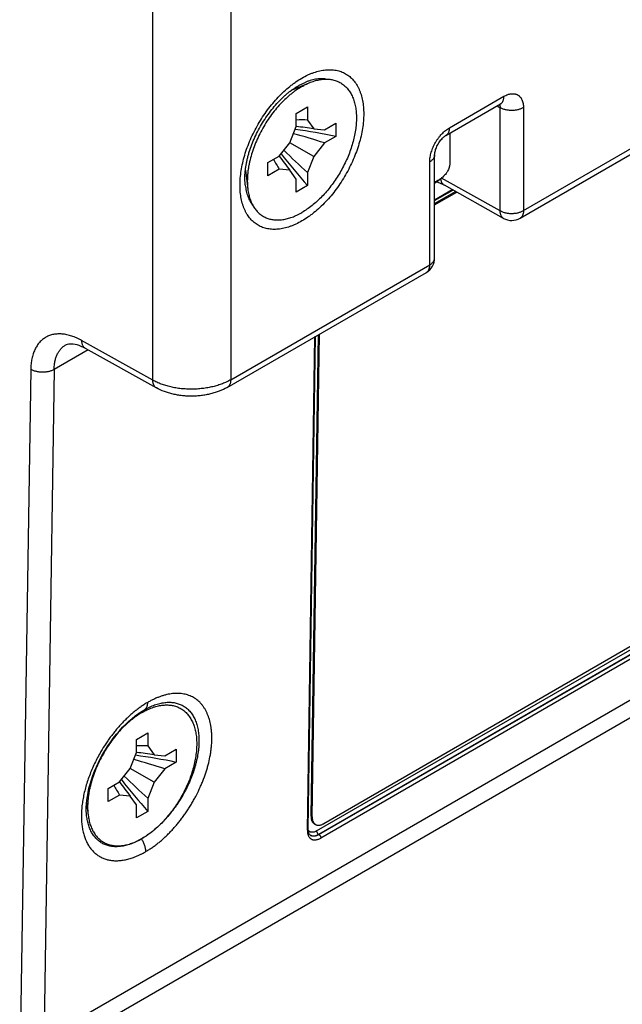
# Model space of a CAD drawing. Header units: inches. Extents: x 0 to 34, y 0 to 22.
# Tile 25 of 103: x 4 to 5.1, y 13.7 to 15.5. Entities that reach past the tile are written whole.
import ezdxf

# ---------------------------------------------------------------- set-up
doc = ezdxf.new("R2010")
doc.units = ezdxf.units.IN
doc.header["$LTSCALE"] = 1.87
doc.header["$MEASUREMENT"] = 0
doc.layers.get('0').update_dxf_attribs({"linetype": 'CONTINUOUS'})

msp = doc.modelspace()

# ---------------------------------------------------------------- linework, layer by layer
at = {"color": 7, "linetype": 'CONTINUOUS'}
for p, q in [((4.9448, 15.1799), (6.1754, 15.8904)), ((4.9385, 15.1661), (6.1692, 15.8767)), ((4.2744, 14.8733), (4.2744, 15.5423)), ((4.4152, 15.5548), (4.4152, 14.8741)), ((4.5253, 15.3975), (4.5574, 15.4109)), ((4.8107, 15.3294), (4.9094, 15.3865)), ((4.5337, 15.3554), (4.5542, 15.3673)), ((4.5542, 15.3673), (4.5542, 15.3436)), ((4.8045, 15.3157), (4.9032, 15.3727)), ((4.8969, 15.3691), (4.9025, 15.3659)), ((4.9025, 15.1798), (4.9025, 15.3659)), ((4.9448, 15.366), (4.9448, 15.1799)), ((4.5337, 15.3318), (4.5337, 15.3554)), ((4.5542, 15.3436), (4.5655, 15.3276)), ((4.5225, 15.3027), (4.5337, 15.3318)), ((4.5347, 15.3317), (4.5337, 15.3318)), ((4.5655, 15.3276), (4.585, 15.3258)), ((4.585, 15.3258), (4.6055, 15.3377)), ((4.6055, 15.3377), (4.6055, 15.314)), ((4.6055, 15.314), (4.585, 15.3022)), ((4.8115, 15.3198), (4.8115, 15.2654)), ((4.503, 15.2785), (4.5225, 15.3027)), ((4.5655, 15.2779), (4.5225, 15.3027)), ((4.585, 15.3022), (4.5655, 15.2779)), ((4.4824, 15.2666), (4.503, 15.2785)), ((4.5035, 15.2776), (4.5029, 15.2785)), ((4.5655, 15.2779), (4.5542, 15.2489)), ((4.7841, 15.0943), (4.7841, 15.2805)), ((4.4824, 15.243), (4.4824, 15.2666)), ((4.503, 15.2548), (4.4824, 15.243)), ((4.5225, 15.2531), (4.503, 15.2548)), ((4.7753, 15.082), (4.7753, 15.2682)), ((4.4418, 15.253), (4.4462, 15.2184)), ((4.5337, 15.237), (4.5225, 15.2531)), ((4.5337, 15.2134), (4.5337, 15.237)), ((4.5542, 15.2489), (4.5542, 15.2252)), ((4.7841, 15.2295), (4.7949, 15.2375)), ((4.9025, 15.1798), (4.7966, 15.2388)), ((4.5542, 15.2252), (4.5337, 15.2134)), ((4.9089, 15.1659), (4.8018, 15.2257)), ((4.7841, 15.1996), (4.8157, 15.2179)), ((4.7841, 15.198), (4.8171, 15.2171)), ((4.7841, 15.1926), (4.8219, 15.2144)), ((4.7841, 15.1901), (4.8241, 15.2132)), ((4.4152, 14.8741), (4.7753, 15.082)), ((4.409, 14.8604), (4.7691, 15.0683)), ((4.0946, 13.693), (6.4528, 15.0546)), ((6.3931, 14.9877), (4.1129, 13.6712)), ((4.5554, 14.0618), (4.5689, 14.9527)), ((4.5606, 14.0849), (4.5738, 14.9556)), ((4.5627, 14.0837), (4.576, 14.9568)), ((4.1168, 14.9371), (4.1168, 14.9371)), ((4.2744, 14.8733), (4.1455, 14.9451)), ((4.5539, 14.0601), (4.5675, 14.9519)), ((4.1575, 14.9282), (4.0958, 14.8926)), ((4.152, 14.9313), (4.2808, 14.8594)), ((4.0536, 14.893), (4.0336, 13.5903)), ((4.0958, 14.8926), (4.076, 13.5921)), ((5.9553, 14.8637), (4.5835, 14.0716)), ((4.5707, 14.0584), (5.9637, 14.8627)), ((5.9672, 14.8565), (4.5742, 14.0522)), ((4.5748, 14.0518), (5.9678, 14.8561)), ((5.9713, 14.85), (4.5783, 14.0457)), ((4.2494, 14.2715), (4.2686, 14.2795)), ((4.2706, 14.2834), (4.2707, 14.2835)), ((4.2449, 14.224), (4.2654, 14.2358)), ((4.2449, 14.2003), (4.2449, 14.224)), ((4.2654, 14.2358), (4.2654, 14.2122)), ((4.2654, 14.2122), (4.2767, 14.1961)), ((4.2962, 14.1944), (4.3167, 14.2062)), ((4.3167, 14.2062), (4.3167, 14.1826)), ((4.2337, 14.1713), (4.2449, 14.2003)), ((4.2459, 14.2003), (4.2449, 14.2003)), ((4.2767, 14.1961), (4.2962, 14.1944)), ((4.2142, 14.147), (4.2337, 14.1713)), ((4.2767, 14.1465), (4.2337, 14.1713)), ((4.2962, 14.1707), (4.2767, 14.1465)), ((4.3167, 14.1826), (4.2962, 14.1707)), ((4.1937, 14.1352), (4.2142, 14.147)), ((4.1937, 14.1115), (4.1937, 14.1352)), ((4.2147, 14.1462), (4.2141, 14.147)), ((4.2767, 14.1465), (4.2654, 14.1174)), ((4.2142, 14.1234), (4.1937, 14.1115)), ((4.2337, 14.1216), (4.2142, 14.1234)), ((4.2449, 14.1056), (4.2337, 14.1216)), ((4.2654, 14.1174), (4.2654, 14.0938)), ((4.1546, 14.1095), (4.1575, 14.0869)), ((4.2449, 14.0819), (4.2449, 14.1056)), ((4.1547, 14.0859), (4.1547, 14.0859)), ((4.2654, 14.0938), (4.2449, 14.0819)), ((4.5606, 14.0849), (4.5627, 14.0837)), ((4.5664, 14.0714), (4.5685, 14.0702)), ((4.5598, 14.0503), (4.5589, 14.051)), ((4.5742, 14.0522), (4.5748, 14.0518))]:
    msp.add_line(p, q, dxfattribs=at)
for points in [[(4.9032, 15.3727), (4.9039, 15.3731), (4.9044, 15.3734), (4.9048, 15.3735), (4.9051, 15.3736), (4.9051, 15.3736)], [(4.7841, 15.2805), (4.7841, 15.2811), (4.7842, 15.2823), (4.7843, 15.2836), (4.7846, 15.285), (4.7849, 15.2866), (4.7854, 15.2884), (4.7859, 15.2902), (4.7866, 15.2922), (4.7874, 15.2942), (4.7883, 15.2962), (4.7893, 15.2983), (4.7905, 15.3003), (4.7917, 15.3023), (4.7929, 15.3042), (4.7942, 15.306), (4.7956, 15.3077), (4.7969, 15.3093), (4.7983, 15.3107), (4.7995, 15.312), (4.8008, 15.3131), (4.8019, 15.314), (4.803, 15.3148), (4.8039, 15.3154), (4.8045, 15.3157)], [(4.7877, 15.2321), (4.7899, 15.2313), (4.7942, 15.2295), (4.7982, 15.2276), (4.8018, 15.2257)], [(4.1168, 14.9371), (4.1184, 14.9379), (4.1203, 14.9386), (4.1225, 14.9391), (4.125, 14.9393), (4.1277, 14.9393), (4.1306, 14.939), (4.1338, 14.9385), (4.1371, 14.9376), (4.1406, 14.9365), (4.1443, 14.935), (4.1482, 14.9333), (4.152, 14.9313)], [(4.1547, 14.0859), (4.1544, 14.0891), (4.1541, 14.0949), (4.1541, 14.101), (4.1544, 14.1074), (4.155, 14.1141), (4.156, 14.121), (4.1573, 14.1282), (4.1589, 14.1356), (4.1609, 14.1432), (4.1632, 14.1508), (4.1659, 14.1586), (4.1689, 14.1665), (4.1723, 14.1743), (4.1759, 14.1821), (4.1799, 14.1899), (4.1841, 14.1976), (4.1886, 14.2051), (4.1933, 14.2125), (4.1983, 14.2197), (4.2034, 14.2266), (4.2087, 14.2333), (4.2142, 14.2397), (4.2198, 14.2458), (4.2254, 14.2515), (4.2311, 14.2569), (4.2368, 14.2619), (4.2425, 14.2665), (4.2482, 14.2706), (4.2538, 14.2744), (4.2591, 14.2776)], [(4.2591, 14.2776), (4.2636, 14.2801), (4.2683, 14.2824), (4.2706, 14.2835)], [(4.5589, 14.051), (4.5581, 14.0518), (4.5574, 14.0528), (4.5568, 14.054), (4.5563, 14.0553), (4.5559, 14.0567), (4.5556, 14.0583), (4.5554, 14.06), (4.5554, 14.0618)]]:
    msp.add_lwpolyline(points, dxfattribs=at)
for centre, radius, start, end in [((4.5284, 15.3567), 0.0415, 92.1195, 93.2354), ((4.8981, 15.3815), 0.0101, 300.0313, 311.68), ((4.543, 15.0508), 0.293, 87.8073, 91.8198), ((4.3878, 14.2732), 1.0633, 78.1873, 82.2198), ((4.4853, 14.8477), 0.4866, 80.5148, 84.2875), ((4.2078, 14.1404), 1.2215, 72.0159, 74.7683), ((4.751, 15.4109), 0.293, 208.1772, 212.1893), ((4.898, 15.5625), 0.4866, 215.7103, 219.4827), ((5.3469, 15.9342), 1.0635, 217.7802, 221.8122), ((5.3719, 16.1565), 1.2217, 225.2311, 227.9831), ((4.4789, 15.2707), 0.0417, 206.77, 207.7096), ((4.9235, 15.1921), 0.03, 240.8646, 300.002), ((4.7541, 15.0943), 0.03, 300.0008, 0), ((4.2542, 13.9193), 0.293, 87.8073, 91.8198), ((3.919, 13.0089), 1.2215, 72.0159, 74.7683), ((4.099, 13.1417), 1.0633, 78.1873, 82.2198), ((4.1965, 13.7162), 0.4866, 80.5148, 84.2875), ((5.0581, 14.8028), 1.0635, 217.7802, 221.8122), ((5.0832, 15.0251), 1.2217, 225.2311, 227.9831), ((4.4622, 14.2795), 0.293, 208.1772, 212.1893), ((4.6092, 14.431), 0.4866, 215.7103, 219.4827), ((4.1902, 14.1574), 0.1298, 299.275, 300.0033), ((4.1854, 14.1625), 0.1369, 300.0089, 300.6875), ((4.5641, 14.0592), 0.00978, 242.4496, 243.993), ((4.5641, 14.0592), 0.00981, 243.9927, 244.6511)]:
    msp.add_arc(centre, radius, start, end, dxfattribs=at)
for points, knots in [([(4.544, 15.4195), (4.5475, 15.4215), (4.5529, 15.4244), (4.5603, 15.4276), (4.5674, 15.4303), (4.5745, 15.4323), (4.5816, 15.4337), (4.5867, 15.4344), (4.5917, 15.4347), (4.5967, 15.4347), (4.6014, 15.4344), (4.6061, 15.4336), (4.6106, 15.4326), (4.6149, 15.4312), (4.6191, 15.4294), (4.6231, 15.4274), (4.6269, 15.4249), (4.6305, 15.4222), (4.6339, 15.4192), (4.637, 15.4158), (4.64, 15.4121), (4.6427, 15.4082), (4.6451, 15.4039), (4.6474, 15.3994), (4.6493, 15.3946), (4.6517, 15.3878), (4.6534, 15.3806), (4.6547, 15.3731), (4.6553, 15.3672), (4.6557, 15.3611), (4.6559, 15.3548), (4.6557, 15.3484), (4.6552, 15.3396), (4.6538, 15.3283), (4.6511, 15.3144), (4.6474, 15.3004), (4.6427, 15.2863), (4.6371, 15.2722), (4.6305, 15.2582), (4.6232, 15.2446), (4.6151, 15.2314), (4.6063, 15.2188), (4.5969, 15.2068), (4.587, 15.1957), (4.5767, 15.1855), (4.5677, 15.1777), (4.5604, 15.172), (4.5533, 15.1669), (4.5477, 15.1633), (4.544, 15.1612)], [0, 0, 0, 0, 0.030986, 0.04588, 0.060372, 0.088149, 0.101466, 0.114417, 0.127026, 0.139319, 0.151328, 0.163092, 0.174652, 0.186056, 0.197354, 0.208597, 0.21984, 0.231137, 0.242541, 0.254101, 0.265864, 0.277874, 0.290166, 0.302774, 0.315725, 0.32904, 0.356817, 0.371307, 0.386202, 0.401498, 0.417193, 0.433278, 0.449741, 0.483741, 0.51906, 0.555525, 0.592938, 0.631078, 0.669711, 0.708594, 0.747477, 0.78611, 0.824251, 0.861664, 0.89813, 0.93345, 0.950628, 0.967457, 1, 1, 1, 1]), ([(4.544, 15.1612), (4.5404, 15.1591), (4.535, 15.1563), (4.5276, 15.1531), (4.5205, 15.1504), (4.5134, 15.1483), (4.5063, 15.1469), (4.5012, 15.1462), (4.4962, 15.1459), (4.4913, 15.1459), (4.4865, 15.1463), (4.4818, 15.147), (4.4773, 15.1481), (4.473, 15.1495), (4.4688, 15.1512), (4.4648, 15.1533), (4.4611, 15.1557), (4.4575, 15.1584), (4.4541, 15.1615), (4.4509, 15.1649), (4.448, 15.1685), (4.4453, 15.1725), (4.4428, 15.1767), (4.4406, 15.1813), (4.4386, 15.186), (4.4363, 15.1928), (4.4345, 15.2), (4.4333, 15.2075), (4.4326, 15.2134), (4.4322, 15.2195), (4.4321, 15.2258), (4.4322, 15.2322), (4.4328, 15.241), (4.4341, 15.2524), (4.4368, 15.2662), (4.4405, 15.2802), (4.4452, 15.2944), (4.4509, 15.3085), (4.4574, 15.3224), (4.4648, 15.3361), (4.4729, 15.3492), (4.4817, 15.3619), (4.4911, 15.3738), (4.501, 15.3849), (4.5113, 15.3952), (4.5202, 15.4029), (4.5275, 15.4086), (4.5347, 15.4138), (4.5402, 15.4173), (4.544, 15.4195)], [0, 0, 0, 0, 0.030986, 0.04588, 0.060372, 0.088149, 0.101466, 0.114417, 0.127026, 0.139319, 0.151328, 0.163092, 0.174652, 0.186056, 0.197354, 0.208597, 0.21984, 0.231137, 0.242541, 0.254101, 0.265864, 0.277874, 0.290166, 0.302774, 0.315725, 0.32904, 0.356817, 0.371307, 0.386202, 0.401498, 0.417193, 0.433278, 0.449741, 0.483741, 0.51906, 0.555525, 0.592938, 0.631078, 0.669711, 0.708594, 0.747477, 0.78611, 0.824251, 0.861664, 0.89813, 0.93345, 0.950628, 0.967457, 1, 1, 1, 1]), ([(4.5574, 15.4109), (4.5604, 15.4122), (4.5649, 15.4138), (4.571, 15.4155), (4.5768, 15.4168), (4.5826, 15.4175), (4.5882, 15.4177), (4.5923, 15.4176), (4.5963, 15.4171), (4.6002, 15.4164), (4.6039, 15.4154), (4.6076, 15.4142), (4.611, 15.4126), (4.6144, 15.4108), (4.6175, 15.4087), (4.6205, 15.4064), (4.6234, 15.4038), (4.6261, 15.401), (4.6285, 15.3979), (4.6308, 15.3945), (4.6329, 15.391), (4.6355, 15.3859), (4.6382, 15.3789), (4.6406, 15.3699), (4.6421, 15.3603), (4.6427, 15.35), (4.6425, 15.3392), (4.6414, 15.3279), (4.6395, 15.3164), (4.6367, 15.3046), (4.6331, 15.2927), (4.6288, 15.2808), (4.6237, 15.2689), (4.6178, 15.2573), (4.6114, 15.2459), (4.6043, 15.2349), (4.5968, 15.2244), (4.5887, 15.2145), (4.5803, 15.2052), (4.5716, 15.1967), (4.5626, 15.189), (4.5534, 15.1822), (4.5471, 15.1782), (4.544, 15.1764)], [0, 0, 0, 0, 0.028752, 0.042562, 0.056003, 0.081826, 0.09426, 0.106408, 0.118299, 0.129972, 0.141465, 0.152824, 0.164094, 0.175324, 0.186563, 0.197861, 0.209265, 0.220821, 0.232571, 0.244555, 0.256807, 0.269357, 0.295438, 0.322958, 0.352001, 0.382583, 0.414671, 0.448186, 0.483012, 0.519001, 0.55598, 0.593756, 0.632123, 0.670859, 0.709741, 0.748539, 0.787028, 0.824985, 0.8622, 0.898475, 0.933632, 0.967515, 1, 1, 1, 1]), ([(4.5876, 15.4177), (4.5861, 15.4179), (4.5831, 15.4182), (4.5784, 15.4183), (4.5736, 15.418), (4.567, 15.4172), (4.5603, 15.4155), (4.5536, 15.4133), (4.5502, 15.4119), (4.5485, 15.4112)], [0, 0, 0, 0, 0.112807, 0.228482, 0.347421, 0.46995, 0.726605, 0.861186, 1, 1, 1, 1]), ([(4.4416, 15.226), (4.4414, 15.2277), (4.4411, 15.2311), (4.4409, 15.2365), (4.4409, 15.2421), (4.4413, 15.2479), (4.4418, 15.2539), (4.4427, 15.26), (4.4438, 15.2664), (4.4452, 15.2728), (4.4469, 15.2794), (4.4495, 15.2883), (4.4533, 15.2994), (4.4589, 15.3128), (4.4654, 15.3259), (4.4727, 15.3387), (4.4808, 15.351), (4.4894, 15.3626), (4.4971, 15.3717), (4.5035, 15.3785), (4.5083, 15.3832), (4.5132, 15.3878), (4.5181, 15.392), (4.523, 15.3959), (4.528, 15.3995), (4.5328, 15.4028), (4.5361, 15.4048), (4.5378, 15.4057)], [0, 0, 0, 0, 0.023804, 0.048842, 0.075051, 0.102359, 0.130697, 0.159988, 0.19016, 0.221134, 0.252834, 0.285183, 0.351503, 0.41947, 0.488447, 0.557793, 0.626865, 0.695021, 0.761623, 0.794148, 0.826047, 0.857243, 0.887658, 0.917216, 0.945842, 0.973461, 1, 1, 1, 1]), ([(4.544, 15.4042), (4.5404, 15.4021), (4.535, 15.3987), (4.5282, 15.3937), (4.5212, 15.3881), (4.5127, 15.3805), (4.5029, 15.3704), (4.4936, 15.3594), (4.4849, 15.3477), (4.4768, 15.3352), (4.4695, 15.3223), (4.463, 15.309), (4.4575, 15.2955), (4.4529, 15.282), (4.4499, 15.2707), (4.448, 15.2617), (4.4469, 15.2551), (4.4461, 15.2487), (4.4456, 15.2423), (4.4453, 15.2361), (4.4453, 15.2281), (4.4458, 15.2222), (4.4462, 15.2184)], [0, 0, 0, 0, 0.056666, 0.086047, 0.116078, 0.177917, 0.241827, 0.307385, 0.374127, 0.44156, 0.509178, 0.576466, 0.642921, 0.708057, 0.771419, 0.802311, 0.832611, 0.862277, 0.891274, 0.919568, 0.947135, 1, 1, 1, 1]), ([(4.5378, 15.4057), (4.5395, 15.4068), (4.5431, 15.4087), (4.5467, 15.4104), (4.5485, 15.4112)], [0, 0, 0, 0, 0.514289, 1, 1, 1, 1]), ([(4.544, 15.4042), (4.5462, 15.4055), (4.5506, 15.4079), (4.5552, 15.41), (4.5574, 15.4109)], [0, 0, 0, 0, 0.509104, 1, 1, 1, 1]), ([(4.9049, 15.3739), (4.9052, 15.3743), (4.9059, 15.375), (4.9068, 15.3762), (4.9076, 15.3776), (4.9083, 15.3791), (4.9088, 15.3808), (4.9091, 15.3826), (4.9094, 15.3845), (4.9094, 15.3858), (4.9094, 15.3865)], [0, 0, 0, 0, 0.107871, 0.219047, 0.334615, 0.455427, 0.582096, 0.714999, 0.85431, 1, 1, 1, 1]), ([(4.9094, 15.3865), (4.9105, 15.3871), (4.9128, 15.3883), (4.9162, 15.3897), (4.9191, 15.3905), (4.9213, 15.391), (4.9234, 15.3912), (4.926, 15.3913), (4.9286, 15.3911), (4.9305, 15.3906), (4.9318, 15.3902), (4.9332, 15.3896), (4.9344, 15.3889), (4.9356, 15.3882), (4.9368, 15.3873), (4.9378, 15.3864), (4.9392, 15.3849), (4.9407, 15.3829), (4.9419, 15.3806), (4.9427, 15.3786), (4.9435, 15.3764), (4.9442, 15.3736), (4.9447, 15.3699), (4.9448, 15.3673), (4.9448, 15.366)], [0, 0, 0, 0, 0.074286, 0.144716, 0.211315, 0.243241, 0.274291, 0.333957, 0.390914, 0.418629, 0.44597, 0.473055, 0.500011, 0.526967, 0.554052, 0.581391, 0.609106, 0.666061, 0.725723, 0.756772, 0.788697, 0.855291, 0.925718, 1, 1, 1, 1]), ([(4.9014, 15.3717), (4.9018, 15.3709), (4.9022, 15.3695), (4.9025, 15.3675), (4.9025, 15.3665), (4.9025, 15.3659)], [0, 0, 0, 0, 0.470714, 0.727973, 1, 1, 1, 1]), ([(4.9448, 15.366), (4.9441, 15.3656), (4.9426, 15.3649), (4.9402, 15.3639), (4.9377, 15.363), (4.9351, 15.3623), (4.9323, 15.3617), (4.9295, 15.3613), (4.9266, 15.361), (4.9237, 15.3609), (4.9208, 15.361), (4.9179, 15.3613), (4.915, 15.3617), (4.9123, 15.3622), (4.9096, 15.3629), (4.9071, 15.3638), (4.9047, 15.3648), (4.9032, 15.3655), (4.9025, 15.3659)], [0, 0, 0, 0, 0.055793, 0.114073, 0.174605, 0.237096, 0.30121, 0.366576, 0.432796, 0.499458, 0.566138, 0.632414, 0.697873, 0.762115, 0.824765, 0.885485, 0.943977, 1, 1, 1, 1]), ([(4.7753, 15.2682), (4.7753, 15.2696), (4.7754, 15.2724), (4.776, 15.2766), (4.7768, 15.281), (4.778, 15.2854), (4.7795, 15.2899), (4.7812, 15.2944), (4.7833, 15.2988), (4.7856, 15.3031), (4.7882, 15.3073), (4.791, 15.3112), (4.794, 15.315), (4.7971, 15.3185), (4.8003, 15.3218), (4.8037, 15.3247), (4.8071, 15.3273), (4.8095, 15.3288), (4.8107, 15.3294)], [0, 0, 0, 0, 0.055837, 0.114176, 0.174779, 0.237348, 0.301544, 0.366987, 0.433278, 0.499996, 0.566713, 0.633004, 0.698449, 0.762645, 0.825216, 0.88582, 0.944161, 1, 1, 1, 1]), ([(4.8107, 15.3294), (4.8107, 15.3287), (4.8106, 15.3271), (4.8103, 15.3249), (4.8098, 15.3229), (4.8091, 15.321), (4.8082, 15.3193), (4.8072, 15.3179), (4.8059, 15.3167), (4.805, 15.316), (4.8045, 15.3157)], [0, 0, 0, 0, 0.148606, 0.289499, 0.422722, 0.548642, 0.668, 0.781938, 0.891987, 1, 1, 1, 1]), ([(4.7841, 15.2805), (4.7841, 15.2799), (4.784, 15.2787), (4.7836, 15.277), (4.7828, 15.2754), (4.7818, 15.2738), (4.7806, 15.2722), (4.779, 15.2708), (4.7773, 15.2694), (4.776, 15.2686), (4.7753, 15.2682)], [0, 0, 0, 0, 0.108015, 0.218066, 0.332005, 0.451364, 0.577284, 0.710506, 0.851397, 1, 1, 1, 1]), ([(4.8115, 15.2654), (4.8115, 15.2648), (4.8115, 15.2635), (4.8113, 15.2617), (4.8109, 15.2598), (4.8103, 15.2573), (4.8091, 15.2542), (4.8076, 15.2512), (4.8061, 15.2489), (4.8044, 15.2465), (4.802, 15.2437), (4.7986, 15.2404), (4.7962, 15.2384), (4.7949, 15.2375)], [0, 0, 0, 0, 0.055776, 0.111743, 0.168087, 0.224988, 0.341078, 0.461308, 0.523324, 0.58673, 0.717996, 0.855661, 1, 1, 1, 1]), ([(4.7949, 15.2375), (4.7932, 15.2363), (4.7897, 15.2339), (4.786, 15.2319), (4.7841, 15.231)], [0, 0, 0, 0, 0.487325, 1, 1, 1, 1]), ([(4.8018, 15.2257), (4.8013, 15.2259), (4.8004, 15.2265), (4.7992, 15.2276), (4.7982, 15.2289), (4.7974, 15.2301), (4.7969, 15.2312), (4.7965, 15.2323), (4.796, 15.2339), (4.7956, 15.2358), (4.7955, 15.2372), (4.7954, 15.2379)], [0, 0, 0, 0, 0.110183, 0.222084, 0.337293, 0.457163, 0.51922, 0.582814, 0.714887, 0.853886, 1, 1, 1, 1]), ([(4.4416, 15.226), (4.4418, 15.2242), (4.4423, 15.2205), (4.4437, 15.2136), (4.4456, 15.2069), (4.4482, 15.2008), (4.4503, 15.1965), (4.4528, 15.1925), (4.4546, 15.19), (4.4555, 15.1889)], [0, 0, 0, 0, 0.138814, 0.273394, 0.530048, 0.652577, 0.771517, 0.887193, 1, 1, 1, 1]), ([(4.4462, 15.2184), (4.4466, 15.2153), (4.4477, 15.2094), (4.45, 15.2009), (4.4531, 15.1931), (4.4564, 15.1872), (4.4593, 15.1829), (4.4617, 15.1799), (4.4642, 15.1772), (4.4669, 15.1747), (4.4697, 15.1724), (4.4727, 15.1704), (4.4759, 15.1686), (4.4791, 15.167), (4.4825, 15.1657), (4.4861, 15.1646), (4.4897, 15.1638), (4.4935, 15.1633), (4.4973, 15.163), (4.5026, 15.1629), (4.5095, 15.1635), (4.518, 15.1653), (4.5266, 15.168), (4.5353, 15.1717), (4.5411, 15.1748), (4.544, 15.1764)], [0, 0, 0, 0, 0.070251, 0.136975, 0.20037, 0.260778, 0.290028, 0.318733, 0.346976, 0.374853, 0.402464, 0.429914, 0.457313, 0.48477, 0.512393, 0.540289, 0.568557, 0.597291, 0.626576, 0.656489, 0.718425, 0.783549, 0.852124, 0.924274, 1, 1, 1, 1]), ([(4.9025, 15.1798), (4.9032, 15.1794), (4.9047, 15.1786), (4.9071, 15.1776), (4.9096, 15.1767), (4.9123, 15.176), (4.915, 15.1755), (4.9179, 15.1751), (4.9208, 15.1748), (4.9237, 15.1748), (4.9266, 15.1749), (4.9295, 15.1751), (4.9323, 15.1755), (4.9351, 15.1761), (4.9377, 15.1768), (4.9402, 15.1777), (4.9426, 15.1787), (4.9441, 15.1795), (4.9448, 15.1799)], [0, 0, 0, 0, 0.056023, 0.114515, 0.175235, 0.237885, 0.302127, 0.367586, 0.433862, 0.500542, 0.567204, 0.633424, 0.69879, 0.762904, 0.825395, 0.885927, 0.944207, 1, 1, 1, 1]), ([(4.9089, 15.1659), (4.9084, 15.1662), (4.9075, 15.1668), (4.9062, 15.1681), (4.9051, 15.1695), (4.9042, 15.1712), (4.9035, 15.1731), (4.9029, 15.1752), (4.9026, 15.1774), (4.9025, 15.179), (4.9025, 15.1798)], [0, 0, 0, 0, 0.107754, 0.217584, 0.331376, 0.450679, 0.576644, 0.710006, 0.851117, 1, 1, 1, 1]), ([(4.9448, 15.1799), (4.9448, 15.1791), (4.9447, 15.1776), (4.9444, 15.1754), (4.9439, 15.1733), (4.9432, 15.1714), (4.9423, 15.1698), (4.9412, 15.1683), (4.94, 15.1671), (4.939, 15.1664), (4.9385, 15.1661)], [0, 0, 0, 0, 0.148606, 0.289499, 0.422722, 0.548642, 0.668, 0.781938, 0.891987, 1, 1, 1, 1]), ([(4.7691, 15.0683), (4.7696, 15.0686), (4.7705, 15.0693), (4.7718, 15.0705), (4.7729, 15.0719), (4.7738, 15.0736), (4.7745, 15.0755), (4.775, 15.0775), (4.7753, 15.0797), (4.7753, 15.0813), (4.7753, 15.082)], [0, 0, 0, 0, 0.108013, 0.218062, 0.332, 0.451358, 0.577277, 0.710501, 0.851394, 1, 1, 1, 1]), ([(4.7753, 15.082), (4.776, 15.0824), (4.7773, 15.0832), (4.779, 15.0846), (4.7806, 15.0861), (4.7818, 15.0876), (4.7828, 15.0892), (4.7836, 15.0909), (4.784, 15.0926), (4.7841, 15.0937), (4.7841, 15.0943)], [0, 0, 0, 0, 0.148603, 0.289495, 0.422717, 0.548636, 0.667995, 0.781934, 0.891985, 1, 1, 1, 1]), ([(4.1455, 14.9451), (4.1426, 14.9467), (4.1382, 14.949), (4.1322, 14.9515), (4.1278, 14.9531), (4.1235, 14.9544), (4.1191, 14.9555), (4.1149, 14.9563), (4.1094, 14.9569), (4.104, 14.9571), (4.0987, 14.9567), (4.0949, 14.9561), (4.0913, 14.9552), (4.0877, 14.9541), (4.0843, 14.9527), (4.081, 14.951), (4.0779, 14.949), (4.075, 14.9468), (4.0722, 14.9444), (4.0696, 14.9417), (4.0672, 14.9388), (4.0649, 14.9356), (4.0629, 14.9322), (4.061, 14.9286), (4.0594, 14.9247), (4.0574, 14.9193), (4.0559, 14.9135), (4.0548, 14.9075), (4.054, 14.9012), (4.0537, 14.8963), (4.0536, 14.893)], [0, 0, 0, 0, 0.074184, 0.109886, 0.14465, 0.178483, 0.211403, 0.243438, 0.274626, 0.334634, 0.363625, 0.392039, 0.419969, 0.447523, 0.474814, 0.50196, 0.529083, 0.556307, 0.58375, 0.611531, 0.639756, 0.668526, 0.697927, 0.72804, 0.758929, 0.790649, 0.856713, 0.891136, 0.926494, 1, 1, 1, 1]), ([(4.0959, 14.8926), (4.0959, 14.8952), (4.0962, 14.9001), (4.0973, 14.9072), (4.099, 14.9138), (4.101, 14.9189), (4.1029, 14.9227), (4.1045, 14.9253), (4.1062, 14.9277), (4.1081, 14.93), (4.11, 14.9321), (4.1122, 14.934), (4.1144, 14.9357), (4.116, 14.9367), (4.1168, 14.9371)], [0, 0, 0, 0, 0.147375, 0.287307, 0.419905, 0.545582, 0.606082, 0.66517, 0.722998, 0.77974, 0.835591, 0.890765, 0.945489, 1, 1, 1, 1]), ([(4.1455, 14.9451), (4.1456, 14.9443), (4.1456, 14.9428), (4.1459, 14.9405), (4.1465, 14.9385), (4.1472, 14.9366), (4.1481, 14.9349), (4.1492, 14.9334), (4.1505, 14.9322), (4.1515, 14.9315), (4.152, 14.9313)], [0, 0, 0, 0, 0.148882, 0.289993, 0.423355, 0.549319, 0.668623, 0.782414, 0.892245, 1, 1, 1, 1]), ([(4.0959, 14.8926), (4.0952, 14.8922), (4.0937, 14.8915), (4.0913, 14.8905), (4.0888, 14.8896), (4.0862, 14.8889), (4.0834, 14.8884), (4.0806, 14.888), (4.0777, 14.8877), (4.0748, 14.8877), (4.0719, 14.8878), (4.069, 14.8881), (4.0661, 14.8885), (4.0634, 14.8891), (4.0607, 14.8898), (4.0582, 14.8907), (4.0558, 14.8918), (4.0544, 14.8925), (4.0536, 14.893)], [0, 0, 0, 0, 0.0557, 0.113852, 0.174233, 0.236562, 0.300514, 0.365729, 0.431818, 0.498378, 0.564995, 0.631253, 0.696746, 0.761079, 0.823885, 0.884828, 0.943612, 1, 1, 1, 1]), ([(4.4152, 14.8741), (4.4129, 14.8728), (4.4079, 14.8702), (4.4001, 14.8668), (4.3917, 14.8639), (4.3829, 14.8615), (4.3738, 14.8596), (4.3643, 14.8582), (4.3547, 14.8573), (4.3449, 14.857), (4.3352, 14.8572), (4.3256, 14.8579), (4.3161, 14.8592), (4.3069, 14.861), (4.2981, 14.8634), (4.291, 14.8657), (4.2856, 14.8678), (4.2805, 14.8701), (4.2768, 14.8719), (4.2744, 14.8733)], [0, 0, 0, 0, 0.055824, 0.114148, 0.174732, 0.23728, 0.30145, 0.366868, 0.433133, 0.499829, 0.566531, 0.632814, 0.69826, 0.762469, 0.825065, 0.885706, 0.915203, 0.944104, 1, 1, 1, 1]), ([(4.2808, 14.8594), (4.2803, 14.8597), (4.2794, 14.8604), (4.2781, 14.8616), (4.277, 14.8631), (4.2761, 14.8647), (4.2753, 14.8666), (4.2748, 14.8687), (4.2745, 14.8709), (4.2744, 14.8725), (4.2744, 14.8733)], [0, 0, 0, 0, 0.107755, 0.217585, 0.331377, 0.450681, 0.576645, 0.710007, 0.851118, 1, 1, 1, 1]), ([(4.4152, 14.8741), (4.4152, 14.8733), (4.4152, 14.8718), (4.4149, 14.8696), (4.4144, 14.8676), (4.4137, 14.8657), (4.4128, 14.864), (4.4117, 14.8626), (4.4104, 14.8613), (4.4095, 14.8607), (4.409, 14.8604)], [0, 0, 0, 0, 0.148606, 0.289499, 0.422723, 0.548642, 0.668, 0.781938, 0.891987, 1, 1, 1, 1]), ([(4.409, 14.8604), (4.4044, 14.8577), (4.3971, 14.8543), (4.387, 14.8507), (4.379, 14.8485), (4.3707, 14.8467), (4.3623, 14.8454), (4.3537, 14.8446), (4.345, 14.8443), (4.3364, 14.8445), (4.3278, 14.8452), (4.3193, 14.8463), (4.3111, 14.848), (4.303, 14.8501), (4.2928, 14.8535), (4.2855, 14.8568), (4.2808, 14.8594)], [0, 0, 0, 0, 0.11907, 0.180398, 0.242821, 0.306203, 0.370353, 0.435038, 0.5, 0.564961, 0.629647, 0.693797, 0.757179, 0.819602, 0.88093, 1, 1, 1, 1]), ([(4.2611, 14.0208), (4.2631, 14.022), (4.266, 14.0237), (4.2698, 14.0262), (4.2727, 14.0282), (4.2756, 14.0302), (4.2795, 14.033), (4.2843, 14.0367), (4.2899, 14.0414), (4.2955, 14.0464), (4.3011, 14.0517), (4.3065, 14.0572), (4.3118, 14.0629), (4.317, 14.0689), (4.3221, 14.0751), (4.3271, 14.0814), (4.3319, 14.088), (4.3365, 14.0947), (4.3409, 14.1016), (4.3452, 14.1085), (4.3493, 14.1156), (4.3544, 14.1252), (4.3591, 14.135), (4.3633, 14.1448), (4.3672, 14.1547), (4.3707, 14.1646), (4.3736, 14.1745), (4.3761, 14.1842), (4.3781, 14.1938), (4.3796, 14.2034), (4.3807, 14.2126), (4.3812, 14.2216), (4.3812, 14.2305), (4.3808, 14.2368), (4.3802, 14.243), (4.3791, 14.2508), (4.3774, 14.2583), (4.375, 14.2654), (4.373, 14.2704), (4.3708, 14.2751), (4.3683, 14.2796), (4.3655, 14.2837), (4.3625, 14.2875), (4.3592, 14.291), (4.3557, 14.2942), (4.352, 14.2971), (4.3481, 14.2996), (4.344, 14.3017), (4.3396, 14.3035), (4.3351, 14.305), (4.3304, 14.306), (4.3256, 14.3068), (4.3206, 14.3071), (4.3155, 14.3071), (4.3102, 14.3067), (4.3048, 14.306), (4.2994, 14.3049), (4.2938, 14.3034), (4.2882, 14.3016), (4.2835, 14.2998), (4.2797, 14.2982), (4.2768, 14.2969), (4.2739, 14.2955), (4.27, 14.2936), (4.2672, 14.292), (4.2653, 14.2909)], [0, 0, 0, 0, 0.01618, 0.024416, 0.032743, 0.041163, 0.049675, 0.066962, 0.084584, 0.102519, 0.120744, 0.139234, 0.157961, 0.176899, 0.196017, 0.215286, 0.234677, 0.254157, 0.273695, 0.29326, 0.312818, 0.332339, 0.371138, 0.390357, 0.409414, 0.446921, 0.465318, 0.483443, 0.518771, 0.535934, 0.552738, 0.585193, 0.600825, 0.616048, 0.630857, 0.64525, 0.672798, 0.685985, 0.698798, 0.711261, 0.723402, 0.735256, 0.746862, 0.758264, 0.769513, 0.780659, 0.79176, 0.80287, 0.814045, 0.825341, 0.836808, 0.848494, 0.860443, 0.872691, 0.885272, 0.898211, 0.911531, 0.925248, 0.939372, 0.953909, 0.961335, 0.968866, 0.976499, 0.984232, 1, 1, 1, 1]), ([(4.2653, 14.2909), (4.2633, 14.2898), (4.2603, 14.288), (4.2565, 14.2855), (4.2536, 14.2835), (4.2506, 14.2814), (4.2467, 14.2786), (4.2419, 14.2748), (4.2362, 14.27), (4.2305, 14.265), (4.2249, 14.2596), (4.2195, 14.2541), (4.2141, 14.2482), (4.2088, 14.2422), (4.2037, 14.2359), (4.1987, 14.2295), (4.1939, 14.2228), (4.1877, 14.2137), (4.1833, 14.2067), (4.1805, 14.202)], [0, 0, 0, 0, 0.055142, 0.083214, 0.111602, 0.140307, 0.169329, 0.228281, 0.288383, 0.349558, 0.411727, 0.4748, 0.538684, 0.60328, 0.66849, 0.734209, 0.80033, 0.866745, 1, 1, 1, 1]), ([(4.2686, 14.2795), (4.2716, 14.2807), (4.2761, 14.2824), (4.2822, 14.2841), (4.288, 14.2853), (4.2938, 14.2861), (4.2994, 14.2863), (4.3035, 14.2861), (4.3075, 14.2857), (4.3114, 14.285), (4.3151, 14.284), (4.3188, 14.2827), (4.3222, 14.2812), (4.3256, 14.2794), (4.3287, 14.2773), (4.3318, 14.2749), (4.3346, 14.2724), (4.3373, 14.2695), (4.3397, 14.2664), (4.342, 14.2631), (4.3441, 14.2595), (4.3467, 14.2544), (4.3494, 14.2475), (4.3518, 14.2385), (4.3533, 14.2288), (4.3539, 14.2185), (4.3537, 14.2077), (4.3526, 14.1965), (4.3507, 14.1849), (4.3479, 14.1732), (4.3443, 14.1612), (4.34, 14.1493), (4.3349, 14.1375), (4.3291, 14.1258), (4.3226, 14.1144), (4.3156, 14.1035), (4.308, 14.093), (4.2999, 14.0831), (4.2915, 14.0738), (4.2828, 14.0653), (4.2738, 14.0576), (4.2646, 14.0508), (4.2583, 14.0468), (4.2552, 14.045)], [0, 0, 0, 0, 0.028752, 0.042562, 0.056003, 0.081826, 0.09426, 0.106408, 0.118299, 0.129972, 0.141465, 0.152824, 0.164094, 0.175324, 0.186563, 0.197861, 0.209265, 0.220821, 0.232571, 0.244555, 0.256807, 0.269357, 0.295438, 0.322958, 0.352001, 0.382583, 0.414671, 0.448186, 0.483012, 0.519001, 0.55598, 0.593756, 0.632123, 0.670859, 0.709741, 0.748539, 0.787028, 0.824985, 0.8622, 0.898475, 0.933632, 0.967515, 1, 1, 1, 1]), ([(4.2552, 14.2728), (4.2574, 14.2741), (4.2618, 14.2764), (4.2664, 14.2785), (4.2686, 14.2795)], [0, 0, 0, 0, 0.509104, 1, 1, 1, 1]), ([(4.2707, 14.2835), (4.2738, 14.2848), (4.2784, 14.2866), (4.2847, 14.2885), (4.2907, 14.2899), (4.298, 14.291), (4.3052, 14.2912), (4.3108, 14.2907), (4.3147, 14.2901), (4.3186, 14.2891), (4.3223, 14.2879), (4.3259, 14.2865), (4.3293, 14.2847), (4.3325, 14.2827), (4.3356, 14.2804), (4.3385, 14.2778), (4.3412, 14.275), (4.3438, 14.2719), (4.3461, 14.2685), (4.3482, 14.265), (4.3509, 14.2599), (4.353, 14.2543), (4.3547, 14.2485), (4.3562, 14.2423), (4.3572, 14.2357), (4.3577, 14.229), (4.358, 14.2218), (4.3578, 14.2145), (4.3571, 14.207), (4.3562, 14.1993), (4.3548, 14.1914), (4.353, 14.1835), (4.3509, 14.1754), (4.3478, 14.1651), (4.3432, 14.1529), (4.3379, 14.1408), (4.3318, 14.1288), (4.3251, 14.1171), (4.319, 14.1076), (4.3138, 14.1003), (4.3085, 14.0932), (4.3029, 14.0863), (4.2971, 14.0797), (4.2913, 14.0735), (4.2852, 14.0676), (4.279, 14.062), (4.2743, 14.0581), (4.2696, 14.0544), (4.2649, 14.051), (4.2601, 14.0478), (4.2569, 14.0458), (4.2553, 14.0448)], [0, 0, 0, 0, 0.029064, 0.043005, 0.056559, 0.082543, 0.107177, 0.119063, 0.130701, 0.142133, 0.153402, 0.164556, 0.175645, 0.186719, 0.197831, 0.209032, 0.22037, 0.231891, 0.243638, 0.255648, 0.267954, 0.293553, 0.3069, 0.320628, 0.349254, 0.364169, 0.379481, 0.411266, 0.427728, 0.44455, 0.479209, 0.497015, 0.515108, 0.552065, 0.589891, 0.628376, 0.667297, 0.706425, 0.745525, 0.764994, 0.784369, 0.822719, 0.841644, 0.860364, 0.897089, 0.915049, 0.932711, 0.950055, 0.967061, 0.983714, 1, 1, 1, 1]), ([(4.2591, 14.2776), (4.2595, 14.2779), (4.2605, 14.2785), (4.2617, 14.2797), (4.2628, 14.2811), (4.2636, 14.2827), (4.2643, 14.2845), (4.2649, 14.2865), (4.2652, 14.2887), (4.2653, 14.2901), (4.2653, 14.2909)], [0, 0, 0, 0, 0.108523, 0.219001, 0.333228, 0.452696, 0.578531, 0.711483, 0.851945, 1, 1, 1, 1]), ([(4.2552, 14.2728), (4.2516, 14.2707), (4.2463, 14.2673), (4.2394, 14.2622), (4.2324, 14.2567), (4.2239, 14.2491), (4.2141, 14.239), (4.2048, 14.228), (4.1961, 14.2162), (4.188, 14.2038), (4.1807, 14.1909), (4.1742, 14.1776), (4.1687, 14.1641), (4.1641, 14.1505), (4.1611, 14.1392), (4.1592, 14.1303), (4.1581, 14.1237), (4.1573, 14.1172), (4.1568, 14.1108), (4.1565, 14.1046), (4.1565, 14.0966), (4.157, 14.0908), (4.1575, 14.0869)], [0, 0, 0, 0, 0.056666, 0.086047, 0.116078, 0.177917, 0.241827, 0.307385, 0.374127, 0.44156, 0.509178, 0.576466, 0.642921, 0.708057, 0.771419, 0.802311, 0.832611, 0.862277, 0.891274, 0.919568, 0.947135, 1, 1, 1, 1]), ([(4.1805, 14.202), (4.1785, 14.1984), (4.1745, 14.1913), (4.1691, 14.1805), (4.1641, 14.1695), (4.1597, 14.1584), (4.1558, 14.1473), (4.1525, 14.1363), (4.1498, 14.1254), (4.1477, 14.1146), (4.1462, 14.1041), (4.1454, 14.0938), (4.1451, 14.0839), (4.1456, 14.0743), (4.1466, 14.0652), (4.1483, 14.0566), (4.1506, 14.0485), (4.1535, 14.0409), (4.157, 14.034), (4.1604, 14.0287), (4.1634, 14.0249), (4.1658, 14.0222), (4.1683, 14.0197), (4.1709, 14.0174), (4.1737, 14.0152), (4.1766, 14.0133), (4.1796, 14.0115), (4.1827, 14.01), (4.1859, 14.0086), (4.1892, 14.0074), (4.1927, 14.0065), (4.1962, 14.0057), (4.1998, 14.0051), (4.2035, 14.0048), (4.2073, 14.0046), (4.2124, 14.0047), (4.2191, 14.0053), (4.2258, 14.0066), (4.2313, 14.008), (4.2355, 14.0092), (4.2397, 14.0107), (4.244, 14.0123), (4.2482, 14.0142), (4.2518, 14.0159), (4.2547, 14.0173), (4.2576, 14.0188), (4.2597, 14.02), (4.2611, 14.0208)], [0, 0, 0, 0, 0.041531, 0.082875, 0.123882, 0.164408, 0.204312, 0.24346, 0.28173, 0.319007, 0.35519, 0.390196, 0.423955, 0.45642, 0.48757, 0.517406, 0.545964, 0.573313, 0.599557, 0.624841, 0.637185, 0.649361, 0.661397, 0.673324, 0.685172, 0.696976, 0.708767, 0.72058, 0.732448, 0.744402, 0.756474, 0.768694, 0.78109, 0.793687, 0.80651, 0.819578, 0.846515, 0.874631, 0.88916, 0.904012, 0.919189, 0.934697, 0.950536, 0.966704, 0.974909, 0.983192, 1, 1, 1, 1]), ([(4.2539, 14.044), (4.2524, 14.0431), (4.2501, 14.0419), (4.247, 14.0403), (4.244, 14.0388), (4.2403, 14.0371), (4.2358, 14.0354), (4.2314, 14.0338), (4.2256, 14.0321), (4.2185, 14.0306), (4.2114, 14.0299), (4.206, 14.03), (4.2021, 14.0302), (4.1983, 14.0307), (4.1946, 14.0315), (4.191, 14.0326), (4.1875, 14.0339), (4.1842, 14.0354), (4.181, 14.0372), (4.178, 14.0393), (4.1751, 14.0416), (4.1724, 14.0441), (4.1699, 14.0469), (4.1675, 14.0499), (4.1653, 14.0531), (4.1633, 14.0565), (4.1609, 14.0615), (4.1583, 14.0681), (4.156, 14.0767), (4.1551, 14.0828), (4.1547, 14.0859)], [0, 0, 0, 0, 0.038818, 0.057888, 0.076726, 0.1137, 0.149743, 0.184854, 0.21904, 0.284698, 0.346986, 0.377003, 0.406343, 0.435084, 0.463314, 0.491126, 0.518624, 0.545917, 0.573119, 0.600346, 0.627711, 0.655325, 0.683297, 0.711728, 0.740708, 0.770318, 0.800632, 0.863585, 0.929968, 1, 1, 1, 1]), ([(4.1575, 14.0869), (4.1578, 14.0839), (4.1589, 14.078), (4.1612, 14.0696), (4.1642, 14.0619), (4.1674, 14.056), (4.1703, 14.0517), (4.1726, 14.0488), (4.1751, 14.046), (4.1778, 14.0435), (4.1806, 14.0412), (4.1835, 14.0392), (4.1866, 14.0374), (4.1898, 14.0358), (4.1932, 14.0344), (4.1966, 14.0334), (4.2002, 14.0325), (4.2039, 14.0319), (4.2077, 14.0316), (4.2129, 14.0315), (4.2183, 14.0319), (4.2237, 14.0327), (4.2279, 14.0336), (4.2321, 14.0348), (4.2364, 14.0362), (4.2407, 14.0378), (4.2466, 14.0404), (4.2509, 14.0426), (4.2537, 14.0442)], [0, 0, 0, 0, 0.070434, 0.137368, 0.200993, 0.261642, 0.291012, 0.319833, 0.348188, 0.376168, 0.403872, 0.431402, 0.458865, 0.48637, 0.514023, 0.541928, 0.570185, 0.598888, 0.62812, 0.65796, 0.719693, 0.751722, 0.784572, 0.818273, 0.852846, 0.888304, 0.924654, 1, 1, 1, 1]), ([(4.5606, 14.0849), (4.5606, 14.0842), (4.5606, 14.0827), (4.5608, 14.0805), (4.5613, 14.0785), (4.562, 14.0767), (4.5628, 14.075), (4.5638, 14.0736), (4.565, 14.0724), (4.5659, 14.0717), (4.5664, 14.0714)], [0, 0, 0, 0, 0.149227, 0.290531, 0.423965, 0.549907, 0.66912, 0.782771, 0.892431, 1, 1, 1, 1]), ([(4.5627, 14.0837), (4.5627, 14.0829), (4.5627, 14.0814), (4.563, 14.0793), (4.5634, 14.0772), (4.5641, 14.0754), (4.5649, 14.0738), (4.5659, 14.0723), (4.5671, 14.0711), (4.568, 14.0705), (4.5685, 14.0702)], [0, 0, 0, 0, 0.149227, 0.290531, 0.423965, 0.549907, 0.66912, 0.782771, 0.892431, 1, 1, 1, 1]), ([(4.5685, 14.0702), (4.5688, 14.07), (4.5693, 14.0698), (4.57, 14.0694), (4.5708, 14.0691), (4.572, 14.0689), (4.5735, 14.0687), (4.5754, 14.0688), (4.5774, 14.0691), (4.5794, 14.0697), (4.5815, 14.0705), (4.5828, 14.0713), (4.5835, 14.0716)], [0, 0, 0, 0, 0.053426, 0.107127, 0.161373, 0.21642, 0.329754, 0.448835, 0.574844, 0.708532, 0.850247, 1, 1, 1, 1]), ([(4.5539, 14.0597), (4.5542, 14.0599), (4.5545, 14.0601), (4.5549, 14.0604), (4.5551, 14.0607), (4.5552, 14.061), (4.5553, 14.0612), (4.5554, 14.0615), (4.5554, 14.0617), (4.5554, 14.0618)], [0, 0, 0, 0, 0.304964, 0.442389, 0.569766, 0.687923, 0.798169, 0.901567, 1, 1, 1, 1]), ([(4.5539, 14.0601), (4.5539, 14.0597), (4.5539, 14.059), (4.554, 14.0581), (4.554, 14.0572), (4.5541, 14.0563), (4.5542, 14.0554), (4.5543, 14.0546), (4.5545, 14.0536), (4.5548, 14.0524), (4.5551, 14.0513), (4.5556, 14.0502), (4.556, 14.0492), (4.5567, 14.0479), (4.5575, 14.0468), (4.5584, 14.0458), (4.5592, 14.0451), (4.5599, 14.0445), (4.5608, 14.0439), (4.5616, 14.0434), (4.5626, 14.0431), (4.5635, 14.0427), (4.5648, 14.0424), (4.5666, 14.0422), (4.5688, 14.0423), (4.5711, 14.0427), (4.5735, 14.0434), (4.5759, 14.0444), (4.5775, 14.0452), (4.5783, 14.0457)], [0, 0, 0, 0, 0.037379, 0.055669, 0.073816, 0.109731, 0.127381, 0.144756, 0.178683, 0.211617, 0.243605, 0.274669, 0.304867, 0.33427, 0.39098, 0.418527, 0.445675, 0.472554, 0.499298, 0.526045, 0.552932, 0.580096, 0.607662, 0.664417, 0.724041, 0.787138, 0.854074, 0.925025, 1, 1, 1, 1]), ([(4.5707, 14.0584), (4.5699, 14.058), (4.5684, 14.0572), (4.5662, 14.0564), (4.564, 14.056), (4.5622, 14.0559), (4.5609, 14.0561), (4.5599, 14.0563), (4.559, 14.0567), (4.5582, 14.0571), (4.5574, 14.0576), (4.5567, 14.0582), (4.556, 14.0589), (4.5556, 14.0594), (4.5555, 14.0597)], [0, 0, 0, 0, 0.1532, 0.295408, 0.42694, 0.548998, 0.607209, 0.663973, 0.719719, 0.774916, 0.830058, 0.885641, 0.942142, 1, 1, 1, 1]), ([(4.5748, 14.0518), (4.5741, 14.0514), (4.5728, 14.0507), (4.5707, 14.0499), (4.5687, 14.0493), (4.5667, 14.0489), (4.5648, 14.0489), (4.5633, 14.049), (4.5622, 14.0493), (4.5613, 14.0496), (4.5606, 14.0499), (4.5601, 14.0502), (4.5598, 14.0503)], [0, 0, 0, 0, 0.149893, 0.291703, 0.42547, 0.551528, 0.670617, 0.783902, 0.838898, 0.893074, 0.946686, 1, 1, 1, 1]), ([(4.5599, 14.0503), (4.5604, 14.0501), (4.5614, 14.0497), (4.563, 14.0494), (4.5648, 14.0493), (4.5666, 14.0494), (4.5684, 14.0498), (4.5703, 14.0504), (4.5723, 14.0512), (4.5735, 14.0519), (4.5742, 14.0522)], [0, 0, 0, 0, 0.106916, 0.216698, 0.330902, 0.450771, 0.577206, 0.710766, 0.851703, 1, 1, 1, 1]), ([(4.5707, 14.0584), (4.5707, 14.0581), (4.5707, 14.0575), (4.5709, 14.0567), (4.5712, 14.0558), (4.5717, 14.0549), (4.5722, 14.0541), (4.5728, 14.0533), (4.5735, 14.0527), (4.5739, 14.0524), (4.5742, 14.0522)], [0, 0, 0, 0, 0.113372, 0.235988, 0.36535, 0.498347, 0.631575, 0.761609, 0.885283, 1, 1, 1, 1]), ([(4.5748, 14.0518), (4.5751, 14.0517), (4.5756, 14.0513), (4.5763, 14.0507), (4.5768, 14.0499), (4.5773, 14.0492), (4.5777, 14.0484), (4.5781, 14.0475), (4.5783, 14.0466), (4.5783, 14.046), (4.5783, 14.0457)], [0, 0, 0, 0, 0.122426, 0.250815, 0.379084, 0.501646, 0.624011, 0.751653, 0.878956, 1, 1, 1, 1]), ([(4.2539, 14.044), (4.2544, 14.0431), (4.2555, 14.0412), (4.257, 14.0383), (4.2583, 14.0353), (4.2593, 14.0323), (4.2602, 14.0294), (4.2608, 14.0265), (4.2611, 14.0236), (4.2612, 14.0218), (4.2611, 14.0208)], [0, 0, 0, 0, 0.13316, 0.265936, 0.397286, 0.526198, 0.651723, 0.773, 0.889287, 1, 1, 1, 1])]:
    msp.add_open_spline(points, degree=3, knots=knots, dxfattribs=at)

doc.saveas('drawing.dxf')
